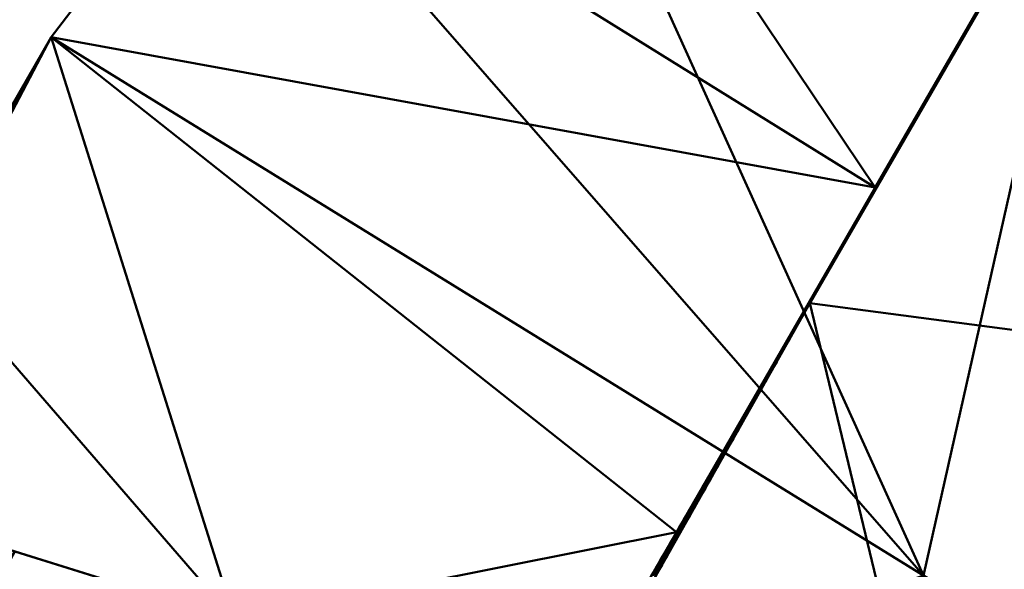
# Model space of a CAD drawing. Header units: millimetres. Extents: x -838 to 610, y -758 to 727.
# Tile 245 of 256: x 297 to 321, y 684 to 698. Entities that reach past the tile are written whole.
import ezdxf

# ---------------------------------------------------------------- set-up
doc = ezdxf.new("R2010")
doc.units = ezdxf.units.MM
doc.layers.add('E-LITE-EQPM', color=33, linetype='Continuous', lineweight=50)

# ---------------------------------------------------------------- blocks, each defined once
blk = doc.blocks.new('33463_33464_33504_33505_LANTAU - LANTAU-457519-_3D_')
at = {"layer": 'E-LITE-EQPM'}
mesh = blk.add_polyface(dxfattribs=at)
corners = [(408.661, 723.655, 310.244), (388.122, 726.639, 309.627), (367.358, 726.545, 309.141), (346.836, 723.373, 308.771), (327.011, 717.192, 308.499), (308.32, 708.138, 308.305), (302.134, 703.377, 308.26), (297.389, 697.187, 308.245), (332.696, 675.394, 309.074), (367.991, 653.603, 310.355), (388.351, 688.615, 310.275), (319.445, 683.573, 308.763), (362.135, 699.319, 309.393), (378.171, 671.109, 310.315)]
mesh.append_faces([[corners[k] for k in face] for face in [(6, 11, 5), (4, 12, 3)]], dxfattribs={"vtx0": -1, "vtx1": -1})
mesh.append_faces([[corners[k] for k in face] for face in [(10, 1, 12), (13, 12, 8), (8, 12, 4)]], dxfattribs={"vtx0": -1, "vtx1": -1, "vtx2": -1})
mesh.append_faces([[corners[k] for k in face] for face in [(12, 2, 3), (12, 1, 2), (11, 4, 5)]], dxfattribs={"vtx0": -1, "vtx2": -1})
mesh.append_faces([[corners[k] for k in face] for face in [(0, 1, 10)]], dxfattribs={"vtx1": -1})
mesh.append_faces([[corners[k] for k in face] for face in [(11, 8, 4), (13, 10, 12)]], dxfattribs={"vtx1": -1, "vtx2": -1})
mesh.append_faces([[corners[k] for k in face] for face in [(8, 9, 13), (6, 7, 11)]], dxfattribs={"vtx2": -1})
mesh = blk.add_polyface(dxfattribs=at)
corners = [(308.32, 708.138, 308.305), (327.011, 717.192, 308.499), (346.836, 723.373, 308.771), (367.358, 726.545, 309.141), (388.122, 726.639, 309.627), (408.661, 723.655, 310.244), (426.906, 718.273, 311.716), (444.059, 710.564, 314.933), (459.711, 700.842, 319.881), (473.576, 689.491, 326.422), (476.475, 686.71, 328.07), (479.295, 683.844, 329.708), (479.295, 683.844, 319.536), (477.204, 685.985, 318.332), (475.069, 688.078, 317.123), (474.982, 688.162, 317.074), (474.895, 688.245, 317.026), (460.848, 700.019, 310.472), (444.945, 710.088, 305.522), (427.485, 718.058, 302.299), (408.895, 723.603, 300.825), (389.97, 726.498, 300.27), (370.826, 726.776, 299.832), (351.822, 724.433, 299.494), (333.329, 719.516, 299.276), (320.544, 714.444, 299.049), (308.32, 708.138, 298.856), (308.32, 708.138, 300.746), (308.32, 708.138, 302.636), (308.32, 708.138, 304.526), (308.32, 708.138, 306.415), (479.295, 683.844, 325.627)]
mesh.append_faces([[corners[k] for k in face] for face in [(17, 8, 16), (6, 19, 5), (7, 18, 6), (8, 17, 7), (14, 9, 13), (22, 4, 21), (24, 2, 23), (29, 25, 28), (3, 23, 2), (5, 21, 4), (4, 22, 3), (21, 5, 20)]], dxfattribs={"vtx0": -1, "vtx1": -1})
mesh.append_faces([[corners[k] for k in face] for face in [(30, 1, 25)]], dxfattribs={"vtx0": -1, "vtx1": -1, "vtx2": -1})
mesh.append_faces([[corners[k] for k in face] for face in [(7, 17, 18), (6, 18, 19), (31, 9, 10), (9, 15, 16), (16, 8, 9), (3, 22, 23)]], dxfattribs={"vtx0": -1, "vtx2": -1})
mesh.append_faces([[corners[k] for k in face] for face in [(0, 1, 30)]], dxfattribs={"vtx1": -1})
mesh.append_faces([[corners[k] for k in face] for face in [(19, 20, 5), (31, 12, 9), (12, 13, 9), (14, 15, 9), (27, 28, 25), (24, 25, 1), (1, 2, 24), (29, 30, 25)]], dxfattribs={"vtx1": -1, "vtx2": -1})
mesh.append_faces([[corners[k] for k in face] for face in [(10, 11, 31), (25, 26, 27)]], dxfattribs={"vtx2": -1})
mesh = blk.add_polyface(dxfattribs=at)
corners = [(333.329, 719.516, 299.237), (351.822, 724.433, 299.494), (370.826, 726.776, 299.832), (389.97, 726.498, 300.27), (408.895, 723.603, 300.825), (385.706, 684.089, 301.151), (362.941, 644.329, 301.441), (335.639, 660.092, 300.268), (308.328, 675.86, 299.362), (316.572, 690.463, 299.329), (324.959, 704.985, 299.287), (337.951, 687.642, 299.824), (373.54, 701.801, 300.391), (360.561, 672.358, 300.714), (321.984, 667.976, 299.815), (374.323, 664.209, 301.296)]
mesh.append_faces([[corners[k] for k in face] for face in [(5, 3, 4)]], dxfattribs={"vtx0": -1})
mesh.append_faces([[corners[k] for k in face] for face in [(0, 11, 10), (6, 13, 15)]], dxfattribs={"vtx0": -1, "vtx1": -1})
mesh.append_faces([[corners[k] for k in face] for face in [(14, 9, 11), (13, 12, 5), (13, 11, 12), (5, 12, 3), (11, 13, 7), (1, 12, 11)]], dxfattribs={"vtx0": -1, "vtx1": -1, "vtx2": -1})
mesh.append_faces([[corners[k] for k in face] for face in [(11, 9, 10), (12, 1, 2), (12, 2, 3), (11, 7, 14), (13, 5, 15), (11, 0, 1)]], dxfattribs={"vtx0": -1, "vtx2": -1})
mesh.append_faces([[corners[k] for k in face] for face in [(6, 7, 13)]], dxfattribs={"vtx1": -1, "vtx2": -1})
mesh.append_faces([[corners[k] for k in face] for face in [(14, 8, 9)]], dxfattribs={"vtx2": -1})
mesh = blk.add_polyface(dxfattribs=at)
corners = [(290.914, 685.914, 298.775), (294.146, 691.554, 298.766), (297.389, 697.187, 298.759), (302.137, 703.379, 298.778), (308.32, 708.138, 298.853), (320.544, 714.444, 299.049), (333.328, 719.517, 299.276), (328.293, 710.805, 299.288), (323.26, 702.093, 299.3), (318.228, 693.381, 299.311), (313.198, 684.667, 299.323), (308.169, 675.952, 299.335), (302.029, 682.445, 299.091)]
mesh.append_faces([[corners[k] for k in face] for face in [(12, 10, 11)]], dxfattribs={"vtx0": -1})
mesh.append_faces([[corners[k] for k in face] for face in [(2, 12, 1), (4, 9, 3)]], dxfattribs={"vtx0": -1, "vtx1": -1})
mesh.append_faces([[corners[k] for k in face] for face in [(2, 10, 12)]], dxfattribs={"vtx0": -1, "vtx1": -1, "vtx2": -1})
mesh.append_faces([[corners[k] for k in face] for face in [(2, 9, 10), (5, 7, 8)]], dxfattribs={"vtx0": -1, "vtx2": -1})
mesh.append_faces([[corners[k] for k in face] for face in [(0, 1, 12)]], dxfattribs={"vtx1": -1})
mesh.append_faces([[corners[k] for k in face] for face in [(2, 3, 9), (8, 9, 4), (4, 5, 8)]], dxfattribs={"vtx1": -1, "vtx2": -1})
mesh.append_faces([[corners[k] for k in face] for face in [(5, 6, 7)]], dxfattribs={"vtx2": -1})
mesh = blk.add_polyface(dxfattribs=at)
corners = [(297.389, 697.187, 308.245), (302.134, 703.377, 308.26), (308.32, 708.138, 308.305), (308.32, 708.138, 306.415), (308.32, 708.138, 304.526), (308.32, 708.138, 302.636), (308.32, 708.138, 300.746), (308.32, 708.138, 298.853), (302.137, 703.379, 298.778), (297.389, 697.187, 298.745), (297.389, 697.187, 300.645), (297.389, 697.187, 302.545), (297.389, 697.187, 304.445), (297.389, 697.187, 306.345)]
mesh.append_faces([[corners[k] for k in face] for face in [(1, 12, 13, 0), (10, 8, 9)]], dxfattribs={"vtx0": -1})
mesh.append_faces([[corners[k] for k in face] for face in [(6, 8, 5)]], dxfattribs={"vtx0": -1, "vtx1": -1})
mesh.append_faces([[corners[k] for k in face] for face in [(8, 1, 5), (1, 8, 12)]], dxfattribs={"vtx0": -1, "vtx1": -1, "vtx2": -1})
mesh.append_faces([[corners[k] for k in face] for face in [(2, 3, 1)]], dxfattribs={"vtx1": -1})
mesh.append_faces([[corners[k] for k in face] for face in [(3, 4, 1), (4, 5, 1), (11, 12, 8, 10)]], dxfattribs={"vtx1": -1, "vtx2": -1})
mesh.append_faces([[corners[k] for k in face] for face in [(6, 7, 8)]], dxfattribs={"vtx2": -1})
mesh = blk.add_polyface(dxfattribs=at)
corners = [(320.724, 697.674, 299.309), (320.7, 697.611, 299.308), (320.68, 697.598, 299.31), (321.004, 698.161, 299.308), (320.932, 698.036, 299.308), (320.942, 698.076, 299.307), (320.462, 697.218, 299.311), (320.438, 697.157, 299.31), (320.397, 697.107, 299.311), (320.765, 697.724, 299.308), (320.789, 697.788, 299.309), (320.831, 697.838, 299.308), (320.618, 697.492, 299.31), (320.634, 697.497, 299.309), (320.353, 697.055, 299.31), (320.432, 697.191, 299.31), (320.505, 697.295, 299.31), (320.569, 697.384, 299.309), (320.503, 697.27, 299.309), (320.746, 697.736, 299.308), (320.667, 697.6, 299.309), (320.835, 697.866, 299.309), (320.882, 697.952, 299.308), (320.903, 698.008, 299.308), (320.824, 697.872, 299.308), (320.897, 697.951, 299.307), (320.628, 697.532, 299.309), (320.589, 697.464, 299.309), (320.57, 697.409, 299.31), (320.51, 697.327, 299.31), (320.982, 698.145, 299.307), (320.962, 698.065, 299.307), (320.471, 697.259, 299.31), (320.372, 697.043, 299.31)]
mesh.append_faces([[corners[k] for k in face] for face in [(9, 10, 11), (19, 0, 20), (5, 4, 23)]], dxfattribs={"vtx0": -1, "vtx1": -1})
mesh.append_faces([[corners[k] for k in face] for face in [(0, 1, 2), (3, 4, 5), (6, 7, 8), (12, 2, 13), (9, 0, 10), (21, 11, 10), (22, 23, 4), (20, 0, 2), (21, 10, 24), (10, 0, 19), (2, 12, 26), (16, 18, 6), (28, 12, 13), (12, 28, 27), (4, 3, 31), (22, 4, 25), (25, 21, 22), (24, 22, 21), (6, 8, 15), (28, 17, 16), (32, 16, 6), (28, 16, 29)]], dxfattribs={"vtx0": -1, "vtx1": -1, "vtx2": -1})
mesh.append_faces([[corners[k] for k in face] for face in [(16, 17, 18), (0, 9, 1), (22, 24, 23), (2, 26, 20), (3, 5, 30), (8, 7, 33), (16, 32, 29)]], dxfattribs={"vtx0": -1, "vtx2": -1})
mesh.append_faces([[corners[k] for k in face] for face in [(14, 15, 8), (19, 24, 10), (25, 11, 21), (1, 13, 2), (27, 26, 12), (13, 17, 28), (29, 27, 28), (31, 25, 4), (15, 32, 6), (18, 7, 6)]], dxfattribs={"vtx1": -1, "vtx2": -1})
mesh = blk.add_polyface(dxfattribs=at)
corners = [(266.797, 642.904, 308.245), (281.952, 670.125, 308.245), (297.389, 697.187, 308.245), (297.389, 697.187, 306.345), (297.389, 697.187, 304.445), (297.389, 697.187, 302.545), (297.389, 697.187, 300.645), (297.389, 697.187, 298.759), (294.146, 691.554, 298.766), (290.914, 685.914, 298.745), (254.001, 619.39, 298.745), (218.786, 551.951, 298.745), (185.293, 483.641, 298.745), (153.543, 414.504, 298.745), (123.557, 344.584, 298.745), (95.353, 273.925, 298.745), (95.353, 273.925, 308.245), (110.074, 311.453, 308.245), (138.156, 379.238, 308.245), (167.888, 446.315, 308.245), (199.252, 512.644, 308.245), (232.228, 578.187, 308.245)]
mesh.append_faces([[corners[k] for k in face] for face in [(17, 15, 16)]], dxfattribs={"vtx0": -1})
mesh.append_faces([[corners[k] for k in face] for face in [(9, 6, 8), (0, 3, 21), (14, 18, 13), (13, 19, 12), (21, 4, 20), (19, 13, 18)]], dxfattribs={"vtx0": -1, "vtx1": -1})
mesh.append_faces([[corners[k] for k in face] for face in [(4, 12, 20)]], dxfattribs={"vtx0": -1, "vtx1": -1, "vtx2": -1})
mesh.append_faces([[corners[k] for k in face] for face in [(21, 3, 4), (12, 4, 5), (17, 14, 15), (14, 17, 18), (5, 11, 12)]], dxfattribs={"vtx0": -1, "vtx2": -1})
mesh.append_faces([[corners[k] for k in face] for face in [(2, 3, 1)]], dxfattribs={"vtx1": -1})
mesh.append_faces([[corners[k] for k in face] for face in [(9, 10, 6), (5, 6, 11), (0, 1, 3), (10, 11, 6), (19, 20, 12)]], dxfattribs={"vtx1": -1, "vtx2": -1})
mesh.append_faces([[corners[k] for k in face] for face in [(6, 7, 8)]], dxfattribs={"vtx2": -1})
mesh = blk.add_polyface(dxfattribs=at)
corners = [(297.389, 697.187, 308.245), (281.952, 670.125, 308.245), (266.797, 642.904, 308.245), (301.5, 620.637, 309.193), (336.189, 598.376, 310.578), (352.021, 626.029, 310.454), (367.991, 653.603, 310.355), (332.696, 675.394, 309.074), (319.444, 683.573, 308.763), (313.251, 657.362, 308.916), (340.67, 650.548, 309.652), (326.633, 634.715, 309.572), (303.059, 641.084, 308.926), (344.105, 612.203, 310.516)]
mesh.append_faces([[corners[k] for k in face] for face in [(3, 12, 2), (7, 10, 6)]], dxfattribs={"vtx0": -1, "vtx1": -1})
mesh.append_faces([[corners[k] for k in face] for face in [(9, 10, 7), (9, 8, 1), (12, 11, 9), (11, 3, 13), (5, 10, 11), (3, 11, 12), (11, 10, 9), (12, 9, 1)]], dxfattribs={"vtx0": -1, "vtx1": -1, "vtx2": -1})
mesh.append_faces([[corners[k] for k in face] for face in [(12, 1, 2)]], dxfattribs={"vtx0": -1, "vtx2": -1})
mesh.append_faces([[corners[k] for k in face] for face in [(7, 8, 9), (5, 6, 10), (13, 5, 11)]], dxfattribs={"vtx1": -1, "vtx2": -1})
mesh.append_faces([[corners[k] for k in face] for face in [(8, 0, 1), (3, 4, 13)]], dxfattribs={"vtx2": -1})
mesh = blk.add_polyface(dxfattribs=at)
corners = [(319.783, 696.022, 299.313), (319.725, 695.966, 299.314), (319.803, 696.102, 299.313), (320.307, 696.93, 299.31), (320.331, 696.994, 299.311), (320.372, 697.043, 299.31), (319.455, 695.455, 299.315), (319.411, 695.421, 299.315), (319.489, 695.557, 299.315), (319.568, 695.693, 299.314), (319.52, 695.569, 299.314), (319.646, 695.83, 299.314), (319.652, 695.796, 299.314), (319.96, 696.374, 299.312), (320.045, 696.476, 299.312), (319.979, 696.363, 299.312), (319.848, 696.136, 299.313), (319.389, 695.342, 299.315), (319.332, 695.285, 299.316), (319.586, 695.682, 299.314), (320.039, 696.51, 299.312), (320.11, 696.59, 299.311), (320.152, 696.685, 299.312), (320.176, 696.703, 299.311), (319.914, 696.249, 299.312), (320.275, 696.919, 299.311), (320.353, 697.055, 299.31), (319.717, 695.909, 299.313), (319.882, 696.238, 299.313), (320.2, 696.763, 299.312), (320.235, 696.851, 299.311), (320.266, 696.878, 299.312), (320.078, 696.579, 299.312), (320.107, 696.607, 299.312), (320.117, 696.647, 299.312), (320.397, 697.107, 299.311), (320.196, 696.783, 299.311), (320.241, 696.817, 299.311)]
mesh.append_faces([[corners[k] for k in face] for face in [(3, 4, 5), (9, 10, 8), (21, 22, 23), (13, 24, 28), (27, 1, 0), (10, 9, 19), (14, 33, 21)]], dxfattribs={"vtx0": -1, "vtx1": -1})
mesh.append_faces([[corners[k] for k in face] for face in [(22, 29, 23), (33, 22, 21), (5, 4, 35), (4, 31, 25), (4, 3, 31), (35, 4, 26), (33, 14, 20), (33, 34, 22), (29, 22, 36), (31, 37, 29), (30, 31, 29)]], dxfattribs={"vtx0": -1, "vtx1": -1, "vtx2": -1})
mesh.append_faces([[corners[k] for k in face] for face in [(0, 1, 2), (6, 7, 8), (13, 14, 15), (2, 16, 0), (17, 18, 7), (7, 6, 17), (14, 13, 20), (13, 15, 24), (11, 27, 12), (16, 2, 28), (33, 32, 34), (27, 11, 1), (29, 36, 30)]], dxfattribs={"vtx0": -1, "vtx2": -1})
mesh.append_faces([[corners[k] for k in face] for face in [(9, 11, 12), (12, 19, 9), (25, 26, 4), (24, 16, 28), (30, 25, 31), (20, 32, 33), (10, 6, 8), (34, 36, 22), (37, 23, 29), (3, 37, 31)]], dxfattribs={"vtx1": -1, "vtx2": -1})
mesh = blk.add_polyface(dxfattribs=at)
corners = [(318.232, 693.378, 299.321), (318.275, 693.413, 299.321), (318.21, 693.3, 299.321), (318.154, 693.242, 299.321), (318.439, 693.697, 299.32), (318.468, 693.787, 299.32), (318.472, 693.753, 299.32), (318.341, 693.527, 299.32), (318.389, 693.651, 299.32), (318.407, 693.64, 299.32), (318.669, 694.094, 299.319), (318.704, 694.195, 299.319), (318.734, 694.207, 299.318), (319.258, 695.115, 299.316), (319.193, 695.001, 299.316), (319.175, 695.013, 299.316), (318.8, 694.321, 299.318), (318.782, 694.332, 299.318), (318.865, 694.434, 299.318), (317.996, 692.97, 299.322), (318.079, 693.073, 299.322), (318.013, 692.959, 299.322), (317.948, 692.846, 299.322), (318.311, 693.515, 299.321), (318.144, 693.186, 299.321), (318.075, 693.106, 299.322), (318.625, 694.059, 299.319), (318.603, 693.98, 299.319), (318.546, 693.923, 299.32), (317.918, 692.834, 299.322), (319.062, 694.775, 299.317), (319.018, 694.74, 299.317), (319.096, 694.876, 299.317), (318.861, 694.468, 299.318), (318.939, 694.604, 299.318), (318.996, 694.661, 299.317), (319.324, 695.228, 299.315), (319.293, 695.217, 299.316), (319.332, 695.285, 299.316), (318.931, 694.548, 299.317), (319.136, 694.944, 299.317), (318.507, 693.855, 299.32), (318.538, 693.867, 299.319), (319.127, 694.888, 299.316), (319.253, 695.149, 299.316), (319.389, 695.342, 299.315)]
mesh.append_faces([[corners[k] for k in face] for face in [(4, 5, 6), (7, 8, 9), (10, 11, 12), (16, 17, 18), (8, 7, 23), (19, 22, 29), (17, 12, 11), (12, 17, 16), (15, 14, 40), (6, 41, 42), (5, 4, 8), (30, 32, 43), (13, 37, 36), (24, 3, 2), (42, 28, 27), (39, 34, 35), (36, 38, 45), (41, 6, 5)]], dxfattribs={"vtx0": -1, "vtx1": -1})
mesh.append_faces([[corners[k] for k in face] for face in [(0, 1, 2), (8, 4, 9), (23, 7, 1), (24, 25, 3), (10, 26, 11), (1, 0, 23), (27, 28, 26), (26, 10, 27), (20, 19, 25), (25, 24, 20), (30, 31, 32), (31, 30, 35), (36, 37, 38), (39, 33, 34), (43, 32, 40), (33, 39, 18)]], dxfattribs={"vtx0": -1, "vtx2": -1})
mesh.append_faces([[corners[k] for k in face] for face in [(19, 20, 21, 22), (13, 15, 44, 37)]], dxfattribs={"vtx0": -1, "vtx3": -1})
mesh.append_faces([[corners[k] for k in face] for face in [(3, 0, 2), (13, 14, 15), (17, 33, 18), (34, 31, 35), (14, 43, 40), (41, 28, 42)]], dxfattribs={"vtx1": -1, "vtx2": -1})
mesh = blk.add_polyface(dxfattribs=at)
corners = [(316.818, 690.928, 299.327), (316.896, 691.064, 299.327), (316.899, 691.031, 299.327), (317.918, 692.834, 299.322), (317.882, 692.732, 299.323), (317.839, 692.698, 299.323), (316.582, 690.519, 299.328), (316.637, 690.577, 299.329), (316.572, 690.463, 299.329), (316.66, 690.655, 299.328), (316.703, 690.69, 299.328), (316.425, 690.247, 299.329), (316.503, 690.383, 299.328), (316.507, 690.349, 299.329), (317.424, 691.938, 299.325), (317.358, 691.825, 299.325), (317.368, 691.881, 299.325), (316.965, 691.144, 299.327), (316.975, 691.2, 299.326), (317.03, 691.258, 299.327), (316.768, 690.804, 299.328), (316.834, 690.917, 299.328), (317.053, 691.336, 299.326), (317.162, 691.484, 299.326), (317.096, 691.371, 299.326), (317.132, 691.472, 299.326), (316.739, 690.792, 299.327), (317.293, 691.711, 299.325), (317.227, 691.598, 299.326), (317.211, 691.609, 299.325), (317.751, 692.506, 299.323), (317.682, 692.425, 299.323), (317.761, 692.562, 299.323), (317.525, 692.153, 299.324), (317.555, 692.165, 299.324), (317.489, 692.052, 299.324), (317.948, 692.846, 299.322), (317.289, 691.745, 299.325), (317.686, 692.392, 299.323), (317.604, 692.289, 299.324), (317.446, 692.017, 299.324), (317.817, 692.619, 299.323), (317.62, 692.279, 299.324)]
mesh.append_faces([[corners[k] for k in face] for face in [(3, 4, 5), (20, 0, 21), (22, 19, 18), (9, 7, 6), (19, 22, 24), (0, 20, 26), (29, 23, 25), (23, 29, 28), (34, 39, 42), (40, 14, 16), (39, 34, 33), (30, 32, 41)]], dxfattribs={"vtx0": -1, "vtx1": -1})
mesh.append_faces([[corners[k] for k in face] for face in [(6, 7, 8), (9, 10, 7), (17, 1, 18), (8, 12, 6), (18, 19, 17), (12, 8, 13), (26, 20, 10), (10, 9, 26), (30, 31, 32), (0, 2, 21), (24, 22, 25), (33, 34, 35), (3, 36, 4), (1, 17, 2), (27, 29, 37), (37, 15, 27), (38, 39, 31), (40, 35, 14), (41, 32, 5), (15, 37, 16), (5, 4, 41), (39, 38, 42), (35, 40, 33), (31, 30, 38)]], dxfattribs={"vtx0": -1, "vtx2": -1})
mesh.append_faces([[corners[k] for k in face] for face in [(0, 1, 2), (11, 12, 13), (14, 15, 16), (23, 24, 25), (27, 28, 29)]], dxfattribs={"vtx1": -1, "vtx2": -1})
mesh = blk.add_polyface(dxfattribs=at)
corners = [(315.735, 688.98, 299.332), (315.639, 688.885, 299.332), (315.717, 689.022, 299.331), (315.089, 687.932, 299.334), (315.091, 687.839, 299.335), (315.01, 687.796, 299.334), (315.606, 688.752, 299.333), (315.541, 688.638, 299.333), (315.56, 688.749, 299.332), (316.267, 689.975, 299.329), (316.346, 690.111, 299.329), (316.314, 690.007, 299.33), (316.11, 689.702, 299.33), (316.189, 689.838, 299.33), (316.185, 689.779, 299.331), (316.379, 690.121, 299.33), (315.953, 689.43, 299.33), (315.992, 689.437, 299.331), (315.928, 689.323, 299.332), (316.425, 690.247, 299.329), (316.507, 690.349, 299.329), (316.443, 690.235, 299.33), (315.67, 688.866, 299.333), (315.799, 689.094, 299.332), (315.863, 689.208, 299.332), (315.796, 689.158, 299.331), (316.121, 689.665, 299.331), (316.032, 689.566, 299.33), (315.875, 689.294, 299.331), (316.25, 689.893, 299.33), (315.155, 687.953, 299.335), (315.482, 688.613, 299.332), (315.477, 688.524, 299.333), (315.403, 688.477, 299.333), (315.324, 688.341, 299.333), (315.413, 688.41, 299.334), (316.057, 689.551, 299.331), (315.246, 688.205, 299.333), (315.348, 688.296, 299.334), (315.167, 688.068, 299.334), (315.284, 688.182, 299.334), (315.219, 688.068, 299.334), (315.206, 688.137, 299.334), (315.026, 687.725, 299.335), (314.931, 687.66, 299.335)]
mesh.append_faces([[corners[k] for k in face] for face in [(3, 4, 5), (19, 15, 10), (31, 32, 33), (6, 1, 22), (1, 6, 8), (17, 27, 36), (28, 24, 25), (32, 31, 7), (39, 30, 3), (27, 17, 16), (30, 39, 41), (35, 33, 32), (43, 5, 4)]], dxfattribs={"vtx0": -1, "vtx1": -1})
mesh.append_faces([[corners[k] for k in face] for face in [(0, 1, 2), (10, 15, 11), (16, 17, 18), (2, 23, 0), (26, 27, 12), (28, 18, 24), (13, 29, 14), (23, 2, 25), (3, 30, 4), (7, 31, 8), (29, 13, 9), (9, 11, 29), (18, 28, 16), (27, 26, 36), (37, 38, 40), (43, 44, 5), (12, 14, 26), (34, 35, 38), (40, 42, 37), (41, 39, 42)]], dxfattribs={"vtx0": -1, "vtx2": -1})
mesh.append_faces([[corners[k] for k in face] for face in [(19, 20, 21, 15)]], dxfattribs={"vtx0": -1, "vtx3": -1})
mesh.append_faces([[corners[k] for k in face] for face in [(6, 7, 8), (9, 10, 11), (12, 13, 14), (0, 22, 1), (24, 23, 25), (34, 33, 35), (37, 34, 38), (40, 41, 42)]], dxfattribs={"vtx1": -1, "vtx2": -1})
mesh = blk.add_polyface(dxfattribs=at)
corners = [(314.067, 686.162, 299.338), (314.06, 686.014, 299.339), (313.988, 686.026, 299.339), (314.769, 687.269, 299.336), (314.696, 687.252, 299.336), (314.774, 687.388, 299.335), (314.253, 686.356, 299.338), (314.224, 686.435, 299.338), (314.318, 686.47, 299.338), (314.46, 686.843, 299.337), (314.575, 686.927, 299.337), (314.511, 686.813, 299.337), (314.189, 686.242, 299.339), (314.145, 686.299, 299.338), (314.853, 687.524, 299.335), (314.833, 687.383, 299.336), (313.831, 685.754, 299.339), (313.87, 685.822, 299.339), (313.837, 685.712, 299.34), (314.382, 686.584, 299.338), (314.303, 686.571, 299.337), (314.381, 686.707, 299.337), (314.125, 686.128, 299.339), (314.931, 687.66, 299.335), (314.962, 687.611, 299.336), (314.897, 687.497, 299.336), (314.538, 686.979, 299.336), (314.64, 687.041, 299.337), (314.704, 687.155, 299.337), (314.617, 687.115, 299.336), (314.447, 686.698, 299.338), (313.867, 685.672, 299.34), (313.798, 685.636, 299.341), (313.996, 685.9, 299.339), (313.931, 685.786, 299.34), (313.913, 685.842, 299.34), (313.954, 685.919, 299.34), (315.026, 687.725, 299.335), (313.792, 685.686, 299.339), (313.91, 685.89, 299.339)]
mesh.append_faces([[corners[k] for k in face] for face in [(0, 1, 2), (6, 7, 8), (14, 15, 5), (22, 0, 12), (23, 24, 14), (25, 14, 24), (4, 28, 29), (28, 4, 3), (9, 30, 21), (27, 29, 28), (20, 8, 7), (1, 0, 22), (33, 36, 1), (15, 14, 25), (16, 18, 38), (39, 35, 17)]], dxfattribs={"vtx0": -1, "vtx1": -1})
mesh.append_faces([[corners[k] for k in face] for face in [(31, 32, 18), (36, 33, 35), (38, 18, 32), (17, 35, 18), (35, 39, 36), (18, 35, 34), (1, 36, 2)]], dxfattribs={"vtx0": -1, "vtx1": -1, "vtx2": -1})
mesh.append_faces([[corners[k] for k in face] for face in [(3, 4, 5), (9, 10, 11), (12, 0, 13), (19, 20, 21), (13, 6, 12), (26, 27, 10), (21, 30, 19), (10, 9, 26), (6, 13, 7), (18, 34, 31), (23, 37, 24)]], dxfattribs={"vtx0": -1, "vtx2": -1})
mesh.append_faces([[corners[k] for k in face] for face in [(16, 17, 18), (19, 8, 20), (26, 29, 27), (11, 30, 9), (33, 34, 35), (15, 3, 5), (39, 2, 36)]], dxfattribs={"vtx1": -1, "vtx2": -1})
mesh = blk.add_polyface(dxfattribs=at)
corners = [(95.353, 273.925, 298.745), (123.557, 344.584, 298.745), (153.543, 414.504, 298.745), (185.293, 483.641, 298.745), (218.786, 551.951, 298.745), (254.001, 619.39, 298.745), (290.914, 685.914, 298.745), (302.029, 682.445, 299.091), (308.169, 675.952, 299.356), (308.249, 675.906, 299.359), (308.328, 675.86, 299.362), (277.124, 619.247, 299.482), (246.828, 562.141, 299.653), (217.45, 504.561, 299.876), (188.994, 446.514, 300.15), (161.472, 388.017, 300.475), (134.895, 329.086, 300.851), (109.282, 269.75, 301.28), (105.664, 270.838, 300.634), (102.314, 271.788, 299.99), (98.846, 272.803, 299.338), (119.132, 317.29, 299.574), (145.895, 375.471, 299.623), (253.481, 595.871, 299.166), (196.027, 481.749, 299.409), (225.344, 538.318, 299.342), (169.992, 422.422, 299.724), (202.04, 517.796, 298.745), (216.295, 533.615, 299.043), (236.394, 585.671, 298.745), (249.922, 600.808, 298.943), (277.141, 648.58, 298.953), (235.178, 567.515, 299.074), (279.851, 638.747, 299.205), (109.455, 309.255, 298.745), (119.731, 293.957, 301.105), (123.926, 315.667, 300.316), (138.55, 379.544, 298.745), (261.976, 590.694, 299.568), (249.978, 579.067, 299.393), (265.313, 609.245, 299.303), (169.418, 449.073, 298.745), (167.673, 431.391, 299.206), (198.615, 498.674, 299.061), (183.157, 465.135, 299.14), (272.457, 652.652, 298.745), (296.471, 684.179, 298.918)]
mesh.append_faces([[corners[k] for k in face] for face in [(34, 20, 0), (46, 45, 6)]], dxfattribs={"vtx0": -1})
mesh.append_faces([[corners[k] for k in face] for face in [(20, 21, 19), (29, 32, 4), (12, 39, 38), (9, 11, 8), (8, 33, 7), (2, 22, 37), (38, 40, 11), (41, 42, 2), (3, 44, 41), (27, 43, 3)]], dxfattribs={"vtx0": -1, "vtx1": -1})
mesh.append_faces([[corners[k] for k in face] for face in [(45, 46, 31), (32, 23, 39), (25, 28, 32), (30, 32, 29), (44, 26, 42), (31, 7, 33), (30, 31, 23), (27, 28, 43), (3, 43, 44), (20, 34, 21), (36, 22, 16), (36, 19, 21), (23, 40, 39), (31, 33, 23), (13, 24, 25), (32, 30, 23), (31, 30, 5), (24, 14, 26), (21, 1, 22), (15, 22, 26), (43, 25, 24), (28, 25, 43), (33, 8, 11), (42, 22, 2), (32, 28, 4), (39, 40, 38), (18, 36, 35), (22, 36, 21), (23, 33, 40), (12, 25, 39), (32, 39, 25), (33, 11, 40), (22, 42, 26), (44, 43, 24), (26, 44, 24), (41, 44, 42)]], dxfattribs={"vtx0": -1, "vtx1": -1, "vtx2": -1})
mesh.append_faces([[corners[k] for k in face] for face in [(22, 15, 16), (22, 1, 37), (36, 16, 35), (28, 27, 4), (30, 29, 5), (31, 5, 45)]], dxfattribs={"vtx0": -1, "vtx2": -1})
mesh.append_faces([[corners[k] for k in face] for face in [(14, 15, 26), (12, 13, 25), (18, 19, 36), (13, 14, 24), (34, 1, 21), (46, 7, 31)]], dxfattribs={"vtx1": -1, "vtx2": -1})
mesh.append_faces([[corners[k] for k in face] for face in [(9, 10, 11), (35, 17, 18)]], dxfattribs={"vtx2": -1})
mesh = blk.add_polyface(dxfattribs=at)
corners = [(313.274, 684.727, 299.343), (313.352, 684.759, 299.342), (313.287, 684.645, 299.342), (313.339, 684.841, 299.342), (313.281, 684.801, 299.341), (313.443, 685.024, 299.342), (313.438, 685.073, 299.341), (313.49, 685.11, 299.342), (313.73, 685.523, 299.341), (313.803, 685.558, 299.34), (313.738, 685.443, 299.34), (313.385, 684.919, 299.342), (313.36, 684.937, 299.341), (313.399, 685.005, 299.341), (313.229, 684.646, 299.343), (313.798, 685.636, 299.341), (313.753, 685.618, 299.34), (313.792, 685.686, 299.339), (313.665, 685.409, 299.341), (313.622, 685.334, 299.341), (313.595, 685.345, 299.34), (313.56, 685.229, 299.341), (313.609, 685.215, 299.341), (313.674, 685.329, 299.341), (313.674, 685.482, 299.34), (313.416, 684.873, 299.342), (313.202, 684.665, 299.342), (313.223, 684.531, 299.342), (313.179, 684.569, 299.343), (313.517, 685.209, 299.341), (313.481, 684.987, 299.341), (313.545, 685.101, 299.341), (313.556, 685.277, 299.34), (313.867, 685.672, 299.34)]
mesh.append_faces([[corners[k] for k in face] for face in [(23, 18, 10), (12, 3, 4), (27, 14, 2), (16, 8, 24)]], dxfattribs={"vtx0": -1, "vtx1": -1})
mesh.append_faces([[corners[k] for k in face] for face in [(3, 0, 4), (5, 6, 7), (14, 0, 2), (18, 19, 20), (21, 19, 22), (19, 18, 23), (16, 15, 8), (18, 24, 8), (26, 0, 14), (11, 25, 3), (11, 3, 12), (0, 3, 1), (26, 14, 28), (21, 31, 7), (13, 5, 11), (11, 5, 30), (30, 5, 7), (7, 29, 21), (18, 8, 10), (19, 21, 32), (8, 15, 9)]], dxfattribs={"vtx0": -1, "vtx1": -1, "vtx2": -1})
mesh.append_faces([[corners[k] for k in face] for face in [(0, 1, 2), (8, 9, 10), (11, 12, 13), (15, 16, 17), (3, 25, 1), (5, 13, 6), (19, 32, 20), (21, 22, 31)]], dxfattribs={"vtx0": -1, "vtx2": -1})
mesh.append_faces([[corners[k] for k in face] for face in [(26, 4, 0), (20, 24, 18), (6, 29, 7), (30, 25, 11), (31, 30, 7), (23, 22, 19), (29, 32, 21), (33, 9, 15)]], dxfattribs={"vtx1": -1, "vtx2": -1})
mesh = blk.add_polyface(dxfattribs=at)
corners = [(313.094, 684.303, 299.343), (313.063, 684.356, 299.343), (313.159, 684.417, 299.343), (312.979, 684.199, 299.344), (312.966, 684.256, 299.342), (313.017, 684.271, 299.344), (312.73, 683.848, 299.343), (312.742, 683.795, 299.345), (312.691, 683.78, 299.343), (312.884, 684.045, 299.344), (312.888, 684.12, 299.343), (312.935, 684.133, 299.344), (312.809, 683.984, 299.343), (312.836, 683.957, 299.344), (312.782, 683.88, 299.344), (312.652, 683.712, 299.343), (312.676, 683.678, 299.345), (312.627, 683.588, 299.345), (312.965, 684.074, 299.343), (313.045, 684.392, 299.342), (312.901, 683.96, 299.344), (313.03, 684.188, 299.343), (312.837, 683.846, 299.344), (313.132, 684.478, 299.343), (313.124, 684.528, 299.342), (313.179, 684.569, 299.343), (313.084, 684.46, 299.342), (313.223, 684.531, 299.342), (313.202, 684.665, 299.342), (313.229, 684.646, 299.343), (312.708, 683.618, 299.344), (312.573, 683.576, 299.344), (312.772, 683.732, 299.344)]
mesh.append_faces([[corners[k] for k in face] for face in [(0, 1, 2), (6, 7, 8), (20, 9, 18), (21, 5, 0), (19, 5, 4), (12, 14, 6), (18, 3, 21)]], dxfattribs={"vtx0": -1, "vtx1": -1})
mesh.append_faces([[corners[k] for k in face] for face in [(3, 4, 5), (9, 10, 11), (1, 0, 5), (12, 13, 14), (15, 16, 17), (9, 13, 12), (18, 9, 11), (1, 5, 19), (13, 9, 20), (18, 11, 3), (22, 7, 14), (3, 5, 21), (23, 24, 25), (27, 23, 25), (26, 23, 1), (1, 23, 2), (27, 25, 29), (16, 30, 17), (7, 6, 14), (8, 7, 16), (16, 7, 32), (22, 14, 13), (4, 3, 11)]], dxfattribs={"vtx0": -1, "vtx1": -1, "vtx2": -1})
mesh.append_faces([[corners[k] for k in face] for face in [(1, 19, 26), (23, 27, 2), (17, 31, 15), (16, 15, 8), (7, 22, 32)]], dxfattribs={"vtx0": -1, "vtx2": -1})
mesh.append_faces([[corners[k] for k in face] for face in [(12, 10, 9), (10, 4, 11), (20, 22, 13), (26, 24, 23), (24, 28, 25), (32, 30, 16)]], dxfattribs={"vtx1": -1, "vtx2": -1})

msp = doc.modelspace()

# ---------------------------------------------------------------- block references
at = {"layer": 'E-LITE-EQPM'}
msp.add_blockref('33463_33464_33504_33505_LANTAU - LANTAU-457519-_3D_', (0, 0), dxfattribs=at)

doc.saveas('drawing.dxf')
